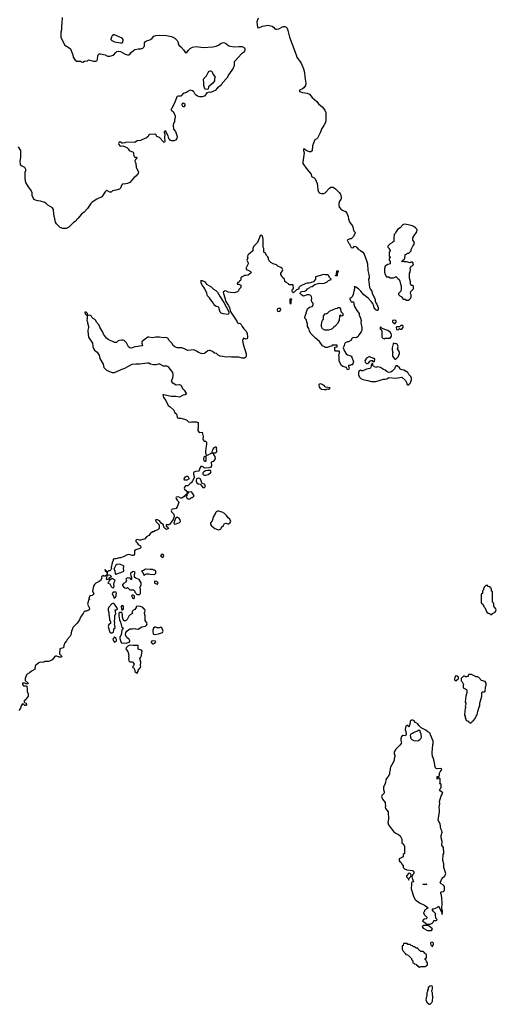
# Model space of a CAD drawing. Header units: inches. Extents: x 1980008 to 2252673, y 74414 to 260562.
# Tile 62 of 228: x 2091664 to 2099728, y 171974 to 188644. Entities that reach past the tile are written whole.
import ezdxf

# ---------------------------------------------------------------- set-up
doc = ezdxf.new("R2010")
doc.units = ezdxf.units.IN
doc.header["$MEASUREMENT"] = 0
doc.layers.add('C0197', color=7, linetype='Continuous')
doc.layers.add('C0198', color=7, linetype='Continuous')

msp = doc.modelspace()

# ---------------------------------------------------------------- linework, layer by layer
at = {"layer": 'C0197', "color": 5, "elevation": 60}
msp.add_lwpolyline([(2093983, 180000), (2093958, 179990), (2093930, 179971), (2093910, 179971), (2093870, 179941), (2093849, 179911), (2093810, 179886), (2093773, 179847), (2093750, 179846), (2093710, 179832), (2093690, 179832), (2093650, 179845), (2093629, 179830), (2093628, 179810), (2093649, 179789), (2093670, 179758), (2093710, 179738), (2093716, 179710), (2093710, 179698), (2093698, 179690), (2093630, 179671), (2093609, 179651), (2093607, 179593), (2093590, 179574), (2093570, 179572), (2093510, 179587), (2093490, 179584), (2093470, 179579), (2093430, 179555), (2093370, 179531), (2093350, 179531), (2093290, 179516), (2093262, 179518), (2093247, 179513), (2093247, 179487), (2093229, 179451), (2093209, 179370), (2093218, 179350), (2093208, 179332), (2093190, 179314), (2093169, 179311), (2093150, 179294), (2093138, 179298), (2093134, 179310), (2093118, 179318), (2093114, 179330), (2093106, 179330), (2093108, 179310), (2093126, 179306), (2093130, 179286), (2093142, 179282), (2093146, 179270), (2093142, 179242), (2093170, 179248), (2093197, 179237), (2093208, 179230), (2093209, 179210), (2093178, 179190), (2093166, 179170), (2093156, 179164), (2093142, 179162), (2093134, 179170), (2093142, 179230), (2093140, 179240), (2093130, 179242), (2093110, 179222), (2093090, 179222), (2093072, 179232), (2093066, 179230), (2093046, 179210), (2093055, 179190), (2093029, 179150), (2093010, 179131), (2092950, 179102), (2092930, 179082), (2092910, 179052), (2092893, 178970), (2092918, 178930), (2092908, 178910), (2092890, 178898), (2092848, 178890), (2092842, 178858), (2092828, 178850), (2092842, 178842), (2092846, 178830), (2092835, 178825), (2092828, 178812), (2092809, 178750), (2092839, 178690), (2092844, 178670), (2092830, 178645), (2092792, 178632), (2092769, 178631), (2092756, 178624), (2092738, 178590), (2092715, 178565), (2092685, 178515), (2092674, 178486), (2092634, 178426), (2092565, 178355), (2092558, 178330), (2092539, 178290), (2092528, 178232), (2092516, 178204), (2092468, 178150), (2092455, 178125), (2092425, 178095), (2092409, 178051), (2092406, 178010), (2092360, 178000), (2092342, 177990), (2092338, 177910), (2092374, 177874), (2092375, 177865), (2092370, 177854), (2092330, 177852), (2092291, 177871), (2092270, 177871), (2092256, 177864), (2092216, 177804), (2092170, 177781), (2092150, 177776), (2092090, 177776), (2092070, 177766), (2092050, 177763), (2092010, 177766), (2091990, 177756), (2091929, 177710), (2091922, 177670), (2091926, 177650), (2091865, 177615), (2091830, 177585), (2091790, 177565), (2091779, 177550), (2091755, 177490), (2091755, 177470), (2091758, 177458), (2091806, 177410), (2091802, 177398), (2091790, 177394), (2091752, 177412), (2091709, 177410), (2091709, 177390), (2091730, 177365), (2091768, 177368), (2091782, 177362), (2091792, 177310), (2091789, 177270), (2091807, 177230), (2091809, 177210), (2091805, 177190), (2091757, 177123), (2091742, 177110), (2091738, 177090), (2091743, 177083), (2091774, 177070), (2091781, 177050), (2091770, 177031), (2091750, 177031), (2091730, 177054), (2091710, 177062), (2091689, 177030), (2091679, 176990), (2091669, 176970), (2091649, 176950)], dxfattribs=at)
for points in [[(2094070, 179595), (2094061, 179590), (2094049, 179569), (2094067, 179547), (2094090, 179545), (2094101, 179570), (2094090, 179589)], [(2093350, 179425), (2093310, 179421), (2093291, 179409), (2093265, 179350), (2093262, 179330), (2093275, 179315), (2093282, 179262), (2093290, 179252), (2093299, 179261), (2093310, 179264), (2093350, 179280), (2093376, 179284), (2093428, 179310), (2093418, 179370), (2093429, 179390), (2093419, 179399), (2093370, 179421)], [(2093590, 179302), (2093570, 179298), (2093536, 179270), (2093545, 179225), (2093554, 179210), (2093553, 179167), (2093547, 179167), (2093542, 179182), (2093530, 179186), (2093510, 179186), (2093494, 179194), (2093474, 179190), (2093462, 179170), (2093472, 179150), (2093458, 179122), (2093420, 179100), (2093404, 179076), (2093404, 179064), (2093420, 179040), (2093444, 179024), (2093470, 179022), (2093490, 179032), (2093530, 178994), (2093590, 178992), (2093612, 178970), (2093613, 178953), (2093634, 178930), (2093638, 178918), (2093650, 178914), (2093690, 178914), (2093706, 178930), (2093706, 179010), (2093698, 179030), (2093718, 179070), (2093718, 179110), (2093688, 179168), (2093628, 179188), (2093607, 179207), (2093608, 179250), (2093618, 179290)], [(2093790, 179342), (2093759, 179321), (2093725, 179310), (2093745, 179285), (2093770, 179234), (2093787, 179253), (2093810, 179262), (2093850, 179262), (2093870, 179254), (2093947, 179253), (2093967, 179273), (2093967, 179307), (2093950, 179326), (2093930, 179326), (2093915, 179335), (2093870, 179333)], [(2093230, 179182), (2093184, 179156), (2093172, 179128), (2093154, 179110), (2093162, 179102), (2093190, 179094), (2093212, 179050), (2093230, 179032), (2093250, 179025), (2093264, 179050), (2093256, 179090), (2093263, 179117), (2093278, 179150)], [(2093950, 179138), (2093945, 179135), (2093942, 179110), (2093950, 179102), (2093990, 179085), (2093998, 179090), (2094008, 179110), (2093986, 179130)], [(2099550, 179066), (2099524, 179036), (2099514, 179010), (2099514, 178990), (2099498, 178982), (2099494, 178970), (2099494, 178930), (2099478, 178922), (2099474, 178910), (2099474, 178770), (2099493, 178753), (2099498, 178738), (2099512, 178732), (2099513, 178713), (2099532, 178692), (2099570, 178612), (2099590, 178598), (2099614, 178590), (2099630, 178574), (2099650, 178574), (2099666, 178590), (2099708, 178612), (2099728, 178650), (2099718, 178670), (2099695, 178695), (2099688, 178710), (2099687, 178747), (2099676, 178776), (2099666, 178790), (2099666, 178950), (2099662, 178962), (2099646, 178970), (2099646, 179010), (2099642, 179022), (2099627, 179027), (2099622, 179042), (2099587, 179047), (2099582, 179062)], [(2093246, 178954), (2093231, 178930), (2093254, 178866), (2093254, 178854), (2093270, 178852), (2093278, 178862), (2093290, 178867), (2093299, 178930), (2093294, 178954), (2093270, 178949)], [(2093570, 178906), (2093554, 178890), (2093570, 178854), (2093590, 178842), (2093606, 178850), (2093606, 178890)], [(2093250, 178768), (2093225, 178755), (2093170, 178698), (2093161, 178670), (2093162, 178642), (2093171, 178610), (2093171, 178570), (2093178, 178550), (2093181, 178490), (2093202, 178450), (2093202, 178430), (2093198, 178422), (2093170, 178406), (2093158, 178370), (2093171, 178331), (2093181, 178281), (2093202, 178262), (2093230, 178265), (2093250, 178272), (2093259, 178310), (2093258, 178330), (2093278, 178350), (2093274, 178390), (2093266, 178410), (2093274, 178430), (2093268, 178450), (2093276, 178510), (2093276, 178550), (2093289, 178590), (2093282, 178650), (2093290, 178658), (2093310, 178654), (2093318, 178662), (2093309, 178690), (2093270, 178749)], [(2093666, 178714), (2093633, 178707), (2093633, 178693), (2093610, 178658), (2093590, 178648), (2093572, 178630), (2093562, 178610), (2093571, 178589), (2093534, 178570), (2093512, 178548), (2093485, 178490), (2093470, 178475), (2093450, 178468), (2093430, 178469), (2093415, 178490), (2093405, 178530), (2093402, 178570), (2093390, 178606), (2093350, 178608), (2093343, 178597), (2093342, 178550), (2093350, 178482), (2093370, 178442), (2093390, 178354), (2093410, 178354), (2093411, 178350), (2093410, 178326), (2093398, 178322), (2093393, 178307), (2093383, 178230), (2093361, 178190), (2093359, 178170), (2093373, 178113), (2093390, 178091), (2093430, 178096), (2093470, 178091), (2093510, 178106), (2093526, 178110), (2093528, 178130), (2093515, 178150), (2093469, 178189), (2093455, 178230), (2093458, 178270), (2093475, 178290), (2093510, 178321), (2093530, 178331), (2093570, 178331), (2093610, 178339), (2093631, 178331), (2093670, 178327), (2093730, 178365), (2093790, 178378), (2093810, 178392), (2093819, 178410), (2093813, 178433), (2093789, 178470), (2093788, 178550), (2093778, 178590), (2093778, 178610), (2093786, 178630), (2093782, 178662), (2093770, 178666), (2093746, 178690), (2093709, 178709)], [(2093390, 178726), (2093382, 178710), (2093384, 178664), (2093390, 178654), (2093410, 178654), (2093418, 178670), (2093418, 178710)], [(2094050, 178358), (2094030, 178349), (2093990, 178349), (2093970, 178358), (2093950, 178358), (2093930, 178342), (2093914, 178310), (2093914, 178274), (2093921, 178250), (2093930, 178241), (2093950, 178235), (2094010, 178247), (2094079, 178270), (2094089, 178290), (2094070, 178346)], [(2093270, 178188), (2093254, 178186), (2093254, 178174), (2093242, 178158), (2093257, 178117), (2093270, 178106), (2093290, 178118), (2093299, 178130), (2093302, 178150), (2093293, 178173)], [(2093530, 178057), (2093499, 178041), (2093465, 178010), (2093462, 177990), (2093470, 177974), (2093492, 177950), (2093511, 177891), (2093505, 177870), (2093511, 177850), (2093505, 177825), (2093511, 177810), (2093512, 177790), (2093530, 177772), (2093570, 177772), (2093590, 177752), (2093598, 177730), (2093592, 177708), (2093574, 177690), (2093578, 177678), (2093590, 177674), (2093613, 177633), (2093614, 177610), (2093634, 177590), (2093650, 177582), (2093666, 177610), (2093666, 177630), (2093710, 177674), (2093715, 177685), (2093708, 177710), (2093713, 177767), (2093698, 177830), (2093715, 177850), (2093727, 177887), (2093734, 177954), (2093726, 177970), (2093667, 177987), (2093666, 178050), (2093591, 178049)], [(2093910, 178130), (2093890, 178115), (2093887, 178107), (2093897, 178090), (2093910, 178079), (2093930, 178079), (2093949, 178090), (2093969, 178110), (2093962, 178122)], [(2099310, 177558), (2099264, 177556), (2099253, 177547), (2099250, 177526), (2099230, 177518), (2099210, 177518), (2099190, 177528), (2099173, 177527), (2099134, 177490), (2099134, 177450), (2099153, 177433), (2099171, 177391), (2099165, 177370), (2099170, 177334), (2099224, 177304), (2099232, 177290), (2099231, 177250), (2099211, 177190), (2099206, 177146), (2099202, 177090), (2099212, 177070), (2099212, 177052), (2099202, 177030), (2099205, 177010), (2099202, 176970), (2099194, 176950), (2099192, 176870), (2099202, 176850), (2099204, 176824), (2099214, 176810), (2099214, 176790), (2099230, 176774), (2099250, 176774), (2099258, 176758), (2099273, 176753), (2099278, 176738), (2099290, 176734), (2099302, 176738), (2099307, 176753), (2099322, 176758), (2099326, 176770), (2099340, 176780), (2099370, 176814), (2099390, 176854), (2099407, 176873), (2099408, 176910), (2099418, 176930), (2099438, 177010), (2099448, 177030), (2099448, 177070), (2099482, 177190), (2099482, 177250), (2099490, 177262), (2099530, 177265), (2099538, 177270), (2099546, 177350), (2099558, 177370), (2099558, 177410), (2099539, 177439), (2099475, 177455), (2099430, 177508), (2099410, 177518), (2099390, 177518)], [(2099050, 177535), (2099034, 177530), (2099034, 177510), (2099022, 177490), (2099022, 177470), (2099030, 177454), (2099050, 177454), (2099062, 177458), (2099067, 177473), (2099082, 177478), (2099086, 177490), (2099086, 177510), (2099066, 177530)], [(2098310, 176786), (2098290, 176786), (2098273, 176767), (2098265, 176710), (2098250, 176666), (2098230, 176698), (2098200, 176680), (2098190, 176666), (2098184, 176624), (2098201, 176570), (2098201, 176550), (2098190, 176518), (2098150, 176524), (2098126, 176510), (2098111, 176470), (2098113, 176433), (2098122, 176410), (2098118, 176390), (2098098, 176362), (2098028, 176292), (2098002, 176250), (2098002, 176210), (2098012, 176190), (2098012, 176170), (2097998, 176130), (2097998, 176110), (2097985, 176070), (2097938, 175990), (2097932, 175968), (2097931, 175930), (2097922, 175910), (2097922, 175870), (2097898, 175830), (2097865, 175790), (2097846, 175710), (2097822, 175650), (2097822, 175610), (2097832, 175570), (2097831, 175550), (2097791, 175510), (2097785, 175490), (2097805, 175445), (2097845, 175390), (2097850, 175374), (2097851, 175331), (2097846, 175310), (2097851, 175290), (2097901, 175230), (2097905, 175110), (2097891, 175050), (2097905, 175010), (2097970, 174922), (2097995, 174895), (2098030, 174871), (2098074, 174850), (2098104, 174824), (2098132, 174770), (2098132, 174710), (2098152, 174690), (2098172, 174650), (2098174, 174530), (2098154, 174510), (2098154, 174470), (2098085, 174435), (2098082, 174410), (2098094, 174390), (2098117, 174377), (2098138, 174338), (2098154, 174330), (2098154, 174290), (2098174, 174270), (2098212, 174252), (2098310, 174237), (2098321, 174230), (2098332, 174212), (2098332, 174190), (2098317, 174170), (2098301, 174130), (2098303, 174110), (2098310, 174101), (2098325, 174050), (2098300, 174040), (2098291, 174030), (2098293, 174007), (2098286, 173930), (2098331, 173790), (2098358, 173750), (2098384, 173724), (2098430, 173691), (2098513, 173653), (2098550, 173622), (2098574, 173610), (2098552, 173588), (2098514, 173570), (2098512, 173548), (2098494, 173530), (2098510, 173494), (2098554, 173450), (2098554, 173430), (2098540, 173420), (2098510, 173418), (2098494, 173410), (2098482, 173390), (2098505, 173365), (2098534, 173350), (2098538, 173338), (2098553, 173333), (2098610, 173332), (2098630, 173342), (2098648, 173352), (2098666, 173370), (2098670, 173394), (2098710, 173394), (2098722, 173398), (2098726, 173410), (2098706, 173430), (2098706, 173450), (2098698, 173470), (2098698, 173510), (2098658, 173550), (2098646, 173570), (2098646, 173590), (2098673, 173593), (2098729, 173611), (2098750, 173634), (2098775, 173595), (2098790, 173554), (2098805, 173530), (2098810, 173494), (2098817, 173550), (2098808, 173588), (2098813, 173690), (2098809, 173770), (2098800, 173820), (2098790, 173850), (2098790, 173870), (2098810, 173883), (2098830, 173881), (2098846, 173894), (2098853, 173910), (2098853, 173950), (2098849, 173970), (2098832, 173992), (2098795, 174015), (2098778, 174030), (2098814, 174110), (2098857, 174150), (2098869, 174170), (2098874, 174190), (2098839, 174290), (2098842, 174350), (2098826, 174410), (2098829, 174510), (2098839, 174530), (2098842, 174570), (2098834, 174590), (2098834, 174630), (2098806, 174670), (2098813, 174730), (2098797, 174790), (2098793, 174830), (2098813, 174890), (2098809, 174910), (2098790, 174946), (2098777, 175030), (2098746, 175090), (2098769, 175230), (2098769, 175269), (2098762, 175310), (2098775, 175370), (2098769, 175410), (2098794, 175506), (2098822, 175550), (2098810, 175568), (2098783, 175583), (2098769, 175610), (2098790, 175634), (2098798, 175650), (2098798, 175690), (2098790, 175706), (2098770, 175706), (2098766, 175710), (2098778, 175722), (2098778, 175790), (2098750, 175806), (2098738, 175802), (2098730, 175788), (2098726, 175810), (2098729, 175831), (2098747, 175833), (2098766, 175850), (2098769, 175890), (2098779, 175910), (2098797, 175930), (2098804, 175950), (2098800, 175960), (2098790, 175969), (2098730, 175961), (2098710, 175968), (2098700, 175980), (2098689, 176010), (2098689, 176030), (2098675, 176090), (2098659, 176150), (2098649, 176170), (2098641, 176230), (2098654, 176370), (2098662, 176390), (2098662, 176430), (2098617, 176537), (2098610, 176566), (2098570, 176586), (2098534, 176614), (2098456, 176656), (2098416, 176696), (2098400, 176720), (2098363, 176743), (2098330, 176778)], [(2098390, 176429), (2098336, 176436), (2098306, 176450), (2098290, 176466), (2098278, 176530), (2098287, 176553), (2098310, 176562), (2098325, 176575), (2098396, 176604), (2098410, 176614), (2098430, 176614), (2098434, 176610), (2098434, 176590), (2098451, 176551), (2098458, 176490), (2098442, 176458), (2098410, 176435)], [(2098250, 174193), (2098206, 174150), (2098211, 174130), (2098234, 174110), (2098250, 174074), (2098254, 174110), (2098281, 174139), (2098289, 174170), (2098270, 174189)], [(2098530, 173989), (2098522, 174002), (2098486, 174010), (2098552, 174010), (2098538, 174002)], [(2098567, 173307), (2098490, 173306), (2098474, 173290), (2098490, 173262), (2098564, 173224), (2098630, 173222), (2098646, 173250), (2098590, 173298)], [(2098210, 173006), (2098170, 173006), (2098158, 173002), (2098154, 172970), (2098138, 172962), (2098134, 172950), (2098134, 172910), (2098150, 172874), (2098173, 172853), (2098178, 172838), (2098193, 172833), (2098198, 172818), (2098230, 172814), (2098238, 172798), (2098250, 172794), (2098294, 172750), (2098294, 172730), (2098314, 172710), (2098318, 172678), (2098333, 172673), (2098338, 172658), (2098373, 172653), (2098378, 172638), (2098390, 172634), (2098398, 172618), (2098430, 172602), (2098450, 172614), (2098530, 172614), (2098542, 172618), (2098547, 172633), (2098562, 172638), (2098566, 172650), (2098562, 172682), (2098547, 172687), (2098542, 172722), (2098526, 172730), (2098526, 172750), (2098542, 172758), (2098546, 172770), (2098546, 172810), (2098542, 172822), (2098527, 172827), (2098522, 172842), (2098507, 172847), (2098502, 172862), (2098490, 172866), (2098450, 172866), (2098442, 172882), (2098430, 172886), (2098406, 172910), (2098402, 172922), (2098370, 172926), (2098347, 172947), (2098328, 172948), (2098310, 172966), (2098287, 172967), (2098270, 172986), (2098230, 172986), (2098222, 173002)], [(2098650, 173026), (2098618, 173022), (2098614, 173010), (2098618, 172978), (2098633, 172973), (2098638, 172958), (2098650, 172954), (2098666, 172990), (2098666, 173010)], [(2098630, 172286), (2098598, 172282), (2098593, 172267), (2098578, 172262), (2098574, 172230), (2098564, 172216), (2098562, 172190), (2098554, 172170), (2098553, 172113), (2098542, 172090), (2098542, 172070), (2098534, 172050), (2098554, 172010), (2098590, 171974), (2098610, 171974), (2098636, 172004), (2098648, 172030), (2098648, 172050), (2098655, 172070), (2098655, 172110), (2098648, 172130), (2098647, 172167), (2098638, 172190), (2098638, 172210), (2098646, 172230), (2098646, 172270), (2098642, 172282)]]:
    msp.add_lwpolyline(points, close=True, dxfattribs=at)
at = {"layer": 'C0198', "color": 5}
for points, elevation in [([(2092381, 188679), (2092378, 188590), (2092370, 188530), (2092371, 188470), (2092359, 188430), (2092360, 188350), (2092364, 188330), (2092430, 188213), (2092501, 188170), (2092523, 188150), (2092561, 188050), (2092570, 188010), (2092601, 187961), (2092630, 187942), (2092690, 187941), (2092710, 187929), (2092730, 187924), (2092761, 187939), (2092810, 187949), (2092830, 187962), (2092910, 187941), (2092950, 187944), (2092971, 187949), (2092982, 187970), (2092985, 188030), (2092991, 188049), (2093010, 188068), (2093032, 188068), (2093108, 188050), (2093150, 188029), (2093190, 188029), (2093250, 188044), (2093291, 188090), (2093310, 188104), (2093330, 188109), (2093370, 188104), (2093450, 188062), (2093490, 188049), (2093510, 188049), (2093530, 188062), (2093551, 188089), (2093594, 188126), (2093620, 188140), (2093667, 188153), (2093714, 188150), (2093750, 188164), (2093763, 188177), (2093776, 188204), (2093778, 188250), (2093790, 188276), (2093810, 188287), (2093850, 188295), (2093876, 188310), (2093903, 188330), (2093936, 188364), (2093970, 188379), (2094030, 188381), (2094150, 188374), (2094230, 188360), (2094289, 188330), (2094327, 188290), (2094339, 188270), (2094349, 188229), (2094359, 188210), (2094390, 188186), (2094435, 188135), (2094470, 188085), (2094490, 188089), (2094521, 188130), (2094546, 188154), (2094590, 188177), (2094650, 188189), (2094770, 188176), (2094930, 188184), (2094990, 188197), (2095025, 188215), (2095070, 188249), (2095110, 188258), (2095146, 188246), (2095204, 188204), (2095230, 188195), (2095290, 188184), (2095370, 188192), (2095430, 188189), (2095466, 188166), (2095473, 188150), (2095473, 188130), (2095465, 188110), (2095450, 188091), (2095416, 188064), (2095307, 187950), (2095295, 187930), (2095290, 187870), (2095274, 187826), (2095203, 187717), (2095170, 187656), (2095089, 187571), (2095070, 187538), (2095009, 187491), (2094970, 187447), (2094890, 187412), (2094870, 187418), (2094830, 187405), (2094790, 187351), (2094770, 187341), (2094750, 187336), (2094710, 187336), (2094670, 187351), (2094650, 187366), (2094628, 187388), (2094610, 187422), (2094590, 187442), (2094550, 187451), (2094510, 187431), (2094489, 187411), (2094430, 187392), (2094390, 187352), (2094349, 187351), (2094330, 187345), (2094323, 187337), (2094281, 187230), (2094249, 187170), (2094239, 187141), (2094228, 187130), (2094228, 187110), (2094258, 187090), (2094294, 187014), (2094294, 186990), (2094284, 186950), (2094282, 186910), (2094268, 186890), (2094259, 186850), (2094269, 186790), (2094302, 186750), (2094329, 186669), (2094324, 186630), (2094298, 186602), (2094270, 186591), (2094230, 186592), (2094210, 186602), (2094201, 186621), (2094190, 186631), (2094177, 186677), (2094130, 186762), (2094110, 186750), (2094110, 186730), (2094121, 186710), (2094112, 186650), (2094117, 186583), (2094115, 186570), (2094110, 186565), (2094090, 186582), (2094032, 186650), (2093987, 186667), (2093972, 186690), (2093950, 186705), (2093860, 186700), (2093850, 186694), (2093835, 186665), (2093810, 186642), (2093729, 186611), (2093710, 186598), (2093649, 186591), (2093610, 186566), (2093470, 186571), (2093442, 186558), (2093410, 186551), (2093395, 186555), (2093370, 186571), (2093346, 186570), (2093338, 186550), (2093342, 186530), (2093358, 186510), (2093370, 186504), (2093410, 186509), (2093479, 186479), (2093498, 186458), (2093515, 186430), (2093582, 186402), (2093589, 186390), (2093589, 186370), (2093603, 186323), (2093610, 186318), (2093636, 186316), (2093646, 186310), (2093638, 186290), (2093622, 186278), (2093614, 186250), (2093629, 186210), (2093637, 186150), (2093650, 186110), (2093674, 186070), (2093670, 186042), (2093627, 185993), (2093594, 185966), (2093569, 185930), (2093530, 185887), (2093489, 185871), (2093430, 185861), (2093410, 185863), (2093394, 185846), (2093370, 185791), (2093350, 185777), (2093290, 185755), (2093233, 185747), (2093210, 185724), (2093190, 185722), (2093150, 185748), (2093130, 185750), (2093110, 185731), (2093054, 185646), (2092970, 185607), (2092890, 185556), (2092867, 185533), (2092810, 185445), (2092757, 185383), (2092709, 185351), (2092650, 185278), (2092602, 185230), (2092575, 185210), (2092498, 185130), (2092450, 185111), (2092391, 185111), (2092350, 185125), (2092287, 185190), (2092270, 185218), (2092262, 185242), (2092244, 185350), (2092237, 185430), (2092218, 185458), (2092142, 185502), (2092113, 185533), (2092088, 185548), (2092014, 185574), (2091970, 185577), (2091930, 185587), (2091910, 185599), (2091895, 185615), (2091873, 185670), (2091873, 185710), (2091859, 185750), (2091812, 185812), (2091770, 185890), (2091757, 185950), (2091754, 186030), (2091756, 186064), (2091768, 186090), (2091768, 186110), (2091750, 186141), (2091693, 186170), (2091678, 186190), (2091672, 186248), (2091685, 186310), (2091683, 186430), (2091645, 186490)], 80), ([(2095698, 188670), (2095675, 188610), (2095687, 188510), (2095710, 188504), (2095770, 188536), (2095870, 188553), (2095935, 188535), (2095958, 188518), (2095979, 188490), (2095990, 188485), (2096010, 188483), (2096050, 188492), (2096110, 188524), (2096130, 188531), (2096150, 188530), (2096170, 188520), (2096190, 188498), (2096203, 188463), (2096230, 188350), (2096342, 188050), (2096351, 188011), (2096426, 187906), (2096465, 187810), (2096481, 187750), (2096487, 187670), (2096505, 187570), (2096500, 187530), (2096470, 187489), (2096450, 187474), (2096399, 187450), (2096398, 187430), (2096450, 187409), (2096530, 187398), (2096565, 187385), (2096610, 187325), (2096690, 187259), (2096722, 187222), (2096780, 187170), (2096829, 187110), (2096843, 187070), (2096845, 186970), (2096841, 186930), (2096830, 186890), (2096810, 186850), (2096778, 186802), (2096750, 186730), (2096701, 186639), (2096690, 186626), (2096658, 186610), (2096650, 186597), (2096617, 186510), (2096610, 186423), (2096590, 186405), (2096570, 186407), (2096523, 186423), (2096470, 186455), (2096468, 186452), (2096468, 186430), (2096478, 186390), (2096454, 186234), (2096455, 186210), (2096526, 186106), (2096593, 186030), (2096604, 185990), (2096647, 185967), (2096661, 185950), (2096698, 185870), (2096705, 185830), (2096706, 185766), (2096718, 185730), (2096730, 185718), (2096748, 185708), (2096770, 185704), (2096810, 185704), (2096830, 185714), (2096908, 185792), (2096930, 185807), (2096950, 185811), (2096970, 185808), (2097010, 185781), (2097070, 185720), (2097090, 185690), (2097103, 185637), (2097103, 185617), (2097098, 185602), (2097075, 185570), (2097065, 185530), (2097061, 185510), (2097069, 185470), (2097110, 185425), (2097176, 185396), (2097201, 185370), (2097224, 185310), (2097229, 185269), (2097248, 185210), (2097294, 185154), (2097307, 185113), (2097314, 185074), (2097335, 185050), (2097338, 185038), (2097346, 185030), (2097330, 185014), (2097310, 184974), (2097270, 184934), (2097250, 184932), (2097206, 184910), (2097230, 184866), (2097246, 184850), (2097248, 184830), (2097270, 184789), (2097290, 184782), (2097310, 184789), (2097330, 184808), (2097350, 184806), (2097370, 184788), (2097390, 184758), (2097430, 184738), (2097468, 184710), (2097493, 184673), (2097539, 184550), (2097549, 184510), (2097555, 184395), (2097574, 184330), (2097578, 184290), (2097578, 184270), (2097568, 184250), (2097568, 184232), (2097574, 184210), (2097582, 184110), (2097597, 184077), (2097622, 184050), (2097630, 184008), (2097679, 183910), (2097680, 183880), (2097689, 183850), (2097704, 183830), (2097732, 183772), (2097730, 183734), (2097718, 183722), (2097710, 183721), (2097689, 183729), (2097663, 183763), (2097656, 183796), (2097639, 183839), (2097613, 183873), (2097559, 183930), (2097486, 183986), (2097437, 184050), (2097395, 184090), (2097350, 184118), (2097338, 184118), (2097330, 184134), (2097329, 184090), (2097315, 184050), (2097309, 183990), (2097288, 183952), (2097270, 183934), (2097248, 183930), (2097249, 183910), (2097270, 183869), (2097310, 183866), (2097315, 183830), (2097329, 183790), (2097370, 183718), (2097409, 183669), (2097410, 183646), (2097432, 183592), (2097441, 183550), (2097435, 183510), (2097453, 183430), (2097453, 183390), (2097440, 183360), (2097401, 183310), (2097390, 183282), (2097370, 183262), (2097350, 183258), (2097310, 183262), (2097290, 183252), (2097268, 183212), (2097230, 183192), (2097209, 183191), (2097169, 183171), (2097158, 183150), (2097154, 183126), (2097138, 183090), (2097162, 183030), (2097189, 182989), (2097209, 182969), (2097250, 182959), (2097270, 182948), (2097282, 182930), (2097313, 182850), (2097303, 182817), (2097290, 182802), (2097270, 182802), (2097250, 182792), (2097226, 182790), (2097226, 182770), (2097238, 182750), (2097235, 182730), (2097230, 182722), (2097210, 182714), (2097193, 182753), (2097130, 182771), (2097107, 182790), (2097070, 182862), (2097067, 182890), (2097072, 182928), (2097062, 182970), (2097074, 182990), (2097074, 183030), (2097070, 183034), (2097010, 183034), (2096994, 183050), (2096994, 183090), (2096998, 183102), (2097033, 183107), (2097033, 183133), (2096950, 183134), (2096942, 183118), (2096910, 183112), (2096870, 183092), (2096833, 183093), (2096824, 183104), (2096790, 183125), (2096736, 183196), (2096667, 183250), (2096590, 183331), (2096567, 183370), (2096554, 183414), (2096535, 183450), (2096531, 183490), (2096511, 183570), (2096491, 183590), (2096486, 183610), (2096535, 183750), (2096565, 183775), (2096610, 183790), (2096627, 183810), (2096631, 183831), (2096623, 183850), (2096607, 183870), (2096601, 183890), (2096605, 183930), (2096602, 183950), (2096590, 183974), (2096564, 183984), (2096530, 183985), (2096465, 183965), (2096440, 183980), (2096412, 184010), (2096414, 184030), (2096440, 184040), (2096491, 184049), (2096510, 184058), (2096532, 184088), (2096574, 184110), (2096578, 184122), (2096610, 184128), (2096658, 184162), (2096730, 184185), (2096790, 184178), (2096816, 184184), (2096859, 184201), (2096890, 184229), (2096932, 184248), (2096933, 184253), (2096912, 184272), (2096890, 184312), (2096870, 184322), (2096830, 184322), (2096810, 184331), (2096670, 184291), (2096668, 184250), (2096633, 184207), (2096555, 184185), (2096530, 184185), (2096503, 184177), (2096408, 184132), (2096386, 184110), (2096386, 184090), (2096370, 184074), (2096347, 184073), (2096306, 184030), (2096290, 184022), (2096285, 184025), (2096274, 184050), (2096274, 184070), (2096278, 184082), (2096294, 184090), (2096293, 184153), (2096230, 184154), (2096218, 184158), (2096213, 184173), (2096170, 184192), (2096150, 184214), (2096142, 184250), (2096106, 184286), (2096095, 184315), (2096082, 184330), (2096082, 184350), (2096091, 184369), (2096111, 184390), (2096118, 184410), (2096105, 184430), (2096082, 184450), (2096031, 184471), (2096010, 184491), (2095954, 184510), (2095912, 184532), (2095884, 184564), (2095874, 184590), (2095874, 184610), (2095862, 184630), (2095846, 184646), (2095817, 184697), (2095794, 184710), (2095792, 184770), (2095785, 184795), (2095782, 184930), (2095770, 184982), (2095750, 184994), (2095730, 184982), (2095690, 184872), (2095628, 184810), (2095608, 184770), (2095606, 184730), (2095530, 184662), (2095515, 184630), (2095522, 184610), (2095509, 184570), (2095528, 184530), (2095528, 184510), (2095488, 184430), (2095506, 184410), (2095530, 184404), (2095570, 184382), (2095582, 184370), (2095578, 184362), (2095560, 184340), (2095530, 184321), (2095490, 184311), (2095470, 184312), (2095426, 184290), (2095408, 184272), (2095408, 184250), (2095398, 184230), (2095383, 184217), (2095370, 184194), (2095350, 184194), (2095346, 184170), (2095350, 184166), (2095370, 184166), (2095406, 184150), (2095406, 184110), (2095370, 184074), (2095367, 184053), (2095350, 184034), (2095290, 184022), (2095230, 184025), (2095190, 184032), (2095150, 184051), (2095130, 184045), (2095109, 184030), (2095110, 184010), (2095137, 183937), (2095154, 183874), (2095193, 183813), (2095212, 183770), (2095223, 183723), (2095237, 183690), (2095338, 183538), (2095349, 183509), (2095370, 183498), (2095390, 183506), (2095410, 183486), (2095426, 183450), (2095455, 183410), (2095493, 183370), (2095513, 183333), (2095520, 183270), (2095510, 183241), (2095490, 183236), (2095478, 183238), (2095450, 183254), (2095435, 183210), (2095443, 183150), (2095494, 182986), (2095495, 182945), (2095488, 182932), (2095467, 182913), (2095430, 182912), (2095370, 182931), (2095250, 182931), (2095210, 182936), (2095170, 182931), (2095054, 182950), (2095022, 182962), (2094991, 182990), (2094960, 183000), (2094925, 183025), (2094884, 183044), (2094870, 183045), (2094845, 183035), (2094790, 182991), (2094750, 182986), (2094692, 183010), (2094668, 183028), (2094610, 183055), (2094510, 183046), (2094454, 183074), (2094410, 183087), (2094390, 183090), (2094330, 183087), (2094290, 183104), (2094261, 183130), (2094237, 183170), (2094191, 183210), (2094173, 183253), (2094130, 183263), (2094090, 183259), (2094030, 183271), (2093970, 183271), (2093910, 183259), (2093850, 183271), (2093833, 183267), (2093770, 183225), (2093728, 183190), (2093729, 183170), (2093744, 183130), (2093737, 183123), (2093690, 183118), (2093668, 183110), (2093610, 183105), (2093550, 183082), (2093529, 183089), (2093507, 183107), (2093471, 183171), (2093431, 183210), (2093417, 183217), (2093390, 183219), (2093350, 183214), (2093330, 183206), (2093300, 183180), (2093270, 183176), (2093162, 183230), (2093131, 183251), (2093082, 183322), (2093071, 183351), (2093020, 183440), (2093010, 183472), (2092962, 183522), (2092950, 183552), (2092930, 183572), (2092910, 183582), (2092882, 183610), (2092871, 183631), (2092850, 183642), (2092830, 183634), (2092818, 183638), (2092812, 183670), (2092790, 183691), (2092767, 183693), (2092770, 183666), (2092790, 183646), (2092802, 183642), (2092807, 183627), (2092808, 183590), (2092802, 183550), (2092809, 183530), (2092809, 183510), (2092829, 183450), (2092829, 183430), (2092814, 183390), (2092814, 183370), (2092830, 183270), (2092897, 183170), (2092902, 183110), (2092910, 183079), (2092930, 183047), (2092975, 183015), (2093000, 182980), (2093007, 182967), (2093017, 182910), (2093074, 182810), (2093090, 182758), (2093130, 182709), (2093210, 182674), (2093231, 182669), (2093270, 182669), (2093410, 182734), (2093430, 182739), (2093568, 182812), (2093630, 182818), (2093690, 182818), (2093824, 182836), (2093850, 182832), (2093878, 182818), (2093930, 182805), (2093974, 182806), (2094010, 182817), (2094030, 182818), (2094090, 182786), (2094110, 182781), (2094150, 182781), (2094173, 182770), (2094249, 182670), (2094254, 182630), (2094249, 182571), (2094229, 182530), (2094241, 182501), (2094310, 182462), (2094370, 182467), (2094390, 182457), (2094397, 182450), (2094418, 182398), (2094449, 182370), (2094488, 182310), (2094466, 182290), (2094430, 182287), (2094370, 182255), (2094304, 182264), (2094224, 182264), (2094105, 182295), (2094088, 182290), (2094095, 182250), (2094138, 182198), (2094178, 182110), (2094210, 182089), (2094270, 182035), (2094289, 181989), (2094315, 181970), (2094325, 181950), (2094329, 181909), (2094350, 181899), (2094390, 181899), (2094450, 181882), (2094490, 181862), (2094518, 181838), (2094549, 181829), (2094570, 181835), (2094650, 181838), (2094682, 181822), (2094686, 181810), (2094686, 181730), (2094678, 181710), (2094678, 181690), (2094688, 181670), (2094710, 181655), (2094750, 181658), (2094754, 181654), (2094766, 181590), (2094762, 181550), (2094768, 181528), (2094787, 181507), (2094810, 181506), (2094826, 181490), (2094826, 181450), (2094818, 181430), (2094815, 181370), (2094808, 181350), (2094808, 181310), (2094826, 181266), (2094850, 181275), (2094890, 181302), (2094910, 181308), (2094927, 181307), (2094938, 181298), (2094949, 181270), (2094964, 181250), (2094969, 181210), (2094956, 181184), (2094937, 181163), (2094906, 181150), (2094902, 181130), (2094909, 181110), (2094909, 181090), (2094895, 181065), (2094870, 181054), (2094791, 181051), (2094770, 181071), (2094750, 181078), (2094730, 181078), (2094710, 181050), (2094701, 181019), (2094690, 181002), (2094645, 180995), (2094610, 180982), (2094602, 180970), (2094602, 180950), (2094615, 180910), (2094615, 180885), (2094590, 180834), (2094578, 180822), (2094574, 180806), (2094549, 180791), (2094510, 180752), (2094470, 180751), (2094450, 180732), (2094446, 180710), (2094450, 180698), (2094488, 180670), (2094506, 180650), (2094502, 180638), (2094490, 180634), (2094488, 180612), (2094478, 180602), (2094470, 180602), (2094449, 180570), (2094406, 180546), (2094390, 180546), (2094350, 180567), (2094310, 180562), (2094307, 180550), (2094310, 180538), (2094329, 180509), (2094349, 180489), (2094355, 180470), (2094326, 180394), (2094310, 180371), (2094290, 180363), (2094250, 180358), (2094238, 180350), (2094226, 180330), (2094235, 180310), (2094270, 180270), (2094279, 180230), (2094270, 180216), (2094259, 180181), (2094201, 180099), (2094190, 180092), (2094142, 180090), (2094142, 180070), (2094169, 180050), (2094182, 180030), (2094150, 180015), (2094130, 180026), (2094105, 180050), (2094098, 180090), (2094060, 180120), (2094030, 180157), (2093994, 180174), (2093965, 180175), (2093961, 180170), (2093966, 180150), (2094022, 180090), (2094024, 180030), (2094009, 180011), (2093983, 180000)], 60)]:
    msp.add_lwpolyline(points, dxfattribs=dict(at, elevation=elevation))
for points, elevation in [([(2093270, 188389), (2093250, 188388), (2093230, 188368), (2093218, 188350), (2093205, 188315), (2093206, 188306), (2093222, 188290), (2093270, 188271), (2093370, 188252), (2093390, 188252), (2093410, 188262), (2093417, 188290), (2093414, 188310), (2093395, 188330)], 80), ([(2094830, 187462), (2094810, 187469), (2094789, 187490), (2094779, 187530), (2094782, 187582), (2094773, 187630), (2094779, 187650), (2094826, 187694), (2094850, 187752), (2094870, 187772), (2094890, 187778), (2094910, 187772), (2094920, 187760), (2094936, 187716), (2094962, 187690), (2094971, 187670), (2094962, 187650), (2094958, 187610), (2094931, 187569), (2094861, 187510), (2094850, 187466)], 80), ([(2094430, 187238), (2094406, 187214), (2094405, 187205), (2094420, 187180), (2094430, 187172), (2094450, 187174), (2094466, 187190), (2094466, 187210), (2094443, 187223)], 80), ([(2098170, 185181), (2098145, 185170), (2098099, 185121), (2098058, 185090), (2098037, 185063), (2098015, 185025), (2098002, 185010), (2098002, 184990), (2097994, 184970), (2097994, 184890), (2097978, 184882), (2097974, 184870), (2097934, 184850), (2097894, 184810), (2097894, 184790), (2097914, 184770), (2097918, 184758), (2097932, 184750), (2097932, 184728), (2097914, 184710), (2097914, 184650), (2097918, 184638), (2097934, 184630), (2097934, 184610), (2097918, 184602), (2097914, 184570), (2097934, 184550), (2097934, 184510), (2097890, 184498), (2097848, 184472), (2097835, 184430), (2097836, 184370), (2097848, 184328), (2097870, 184292), (2097910, 184292), (2097933, 184273), (2097970, 184272), (2097987, 184273), (2098016, 184284), (2098030, 184294), (2098060, 184260), (2098084, 184244), (2098098, 184218), (2098106, 184166), (2098117, 184137), (2098118, 184090), (2098112, 184048), (2098072, 184010), (2098073, 183993), (2098094, 183970), (2098130, 183954), (2098133, 183933), (2098150, 183914), (2098190, 183914), (2098198, 183898), (2098210, 183894), (2098250, 183894), (2098276, 183924), (2098287, 183953), (2098287, 183987), (2098278, 184010), (2098280, 184040), (2098326, 184090), (2098326, 184130), (2098310, 184146), (2098290, 184146), (2098278, 184170), (2098276, 184204), (2098262, 184270), (2098258, 184350), (2098268, 184372), (2098269, 184390), (2098275, 184410), (2098269, 184430), (2098280, 184460), (2098288, 184472), (2098317, 184483), (2098328, 184510), (2098310, 184538), (2098290, 184538), (2098270, 184528), (2098210, 184542), (2098162, 184542), (2098126, 184550), (2098142, 184558), (2098150, 184574), (2098162, 184578), (2098170, 184594), (2098182, 184598), (2098188, 184670), (2098207, 184673), (2098226, 184690), (2098250, 184692), (2098260, 184700), (2098286, 184730), (2098288, 184752), (2098318, 184810), (2098335, 184830), (2098346, 184870), (2098330, 184886), (2098318, 184910), (2098318, 184950), (2098348, 185010), (2098360, 185020), (2098382, 185050), (2098388, 185090), (2098360, 185120), (2098330, 185142), (2098290, 185157), (2098210, 185176)], 60), ([(2097030, 184306), (2097008, 184308), (2097010, 184314), (2097022, 184318), (2097026, 184330), (2097029, 184390), (2097050, 184394), (2097054, 184390), (2097054, 184370), (2097038, 184362), (2097034, 184350), (2097034, 184310)], 60), ([(2095190, 183655), (2095105, 183665), (2095070, 183675), (2095055, 183690), (2095035, 183770), (2095020, 183780), (2094989, 183789), (2094966, 183806), (2094946, 183826), (2094926, 183866), (2094890, 183909), (2094876, 183936), (2094844, 183970), (2094832, 184012), (2094795, 184090), (2094778, 184118), (2094749, 184150), (2094735, 184190), (2094736, 184216), (2094729, 184231), (2094750, 184231), (2094775, 184215), (2094790, 184210), (2094827, 184167), (2094903, 184123), (2094943, 184083), (2094980, 184060), (2095010, 184030), (2095056, 183950), (2095117, 183857), (2095196, 183710), (2095203, 183690), (2095202, 183678), (2095198, 183662)], 60), ([(2096250, 183918), (2096234, 183910), (2096234, 183850), (2096238, 183838), (2096250, 183834), (2096255, 183850), (2096256, 183884), (2096266, 183910)], 60), ([(2096050, 183757), (2096025, 183750), (2096018, 183730), (2096025, 183710), (2096050, 183701), (2096068, 183710), (2096082, 183730), (2096074, 183754)], 60), ([(2097110, 183626), (2097090, 183646), (2097074, 183630), (2097072, 183550), (2097054, 183530), (2097051, 183509), (2097004, 183456), (2096980, 183440), (2096952, 183410), (2096930, 183398), (2096890, 183389), (2096826, 183390), (2096788, 183410), (2096770, 183446), (2096769, 183490), (2096778, 183510), (2096778, 183530), (2096790, 183554), (2096807, 183573), (2096806, 183630), (2096830, 183662), (2096852, 183672), (2096868, 183672), (2096908, 183710), (2097010, 183756), (2097039, 183761), (2097050, 183771), (2097074, 183770), (2097091, 183750), (2097098, 183698), (2097110, 183694), (2097132, 183670), (2097132, 183628)], 60), ([(2098010, 183555), (2097974, 183550), (2097972, 183530), (2098010, 183494), (2098036, 183524), (2098036, 183536), (2098026, 183550)], 60), ([(2097770, 183446), (2097762, 183430), (2097762, 183410), (2097778, 183398), (2097791, 183371), (2097792, 183270), (2097810, 183252), (2097830, 183242), (2097850, 183254), (2097930, 183254), (2097956, 183284), (2097955, 183310), (2097949, 183330), (2097932, 183352), (2097890, 183384), (2097798, 183418)], 60), ([(2098147, 183467), (2098113, 183467), (2098090, 183446), (2098050, 183446), (2098038, 183442), (2098034, 183430), (2098038, 183398), (2098070, 183394), (2098090, 183414), (2098105, 183405), (2098130, 183405), (2098154, 183430), (2098155, 183455)], 60), ([(2097990, 183166), (2097984, 183156), (2097966, 183090), (2097965, 183050), (2097978, 183010), (2097972, 182990), (2097972, 182950), (2098010, 182894), (2098030, 182894), (2098070, 182934), (2098089, 182990), (2098089, 183010), (2098078, 183038), (2098058, 183070), (2098065, 183110), (2098064, 183130), (2098050, 183149), (2098030, 183159), (2098010, 183158)], 60), ([(2097590, 182938), (2097570, 182938), (2097530, 182913), (2097504, 182870), (2097507, 182847), (2097530, 182822), (2097550, 182822), (2097570, 182832), (2097590, 182862), (2097610, 182872), (2097630, 182874), (2097638, 182858), (2097650, 182854), (2097670, 182862), (2097675, 182890), (2097670, 182906), (2097650, 182906)], 60), ([(2097630, 182826), (2097613, 182787), (2097612, 182770), (2097602, 182750), (2097590, 182738), (2097531, 182729), (2097470, 182698), (2097450, 182698), (2097430, 182708), (2097410, 182698), (2097398, 182670), (2097398, 182630), (2097411, 182590), (2097436, 182570), (2097472, 182550), (2097557, 182537), (2097610, 182519), (2097690, 182521), (2097821, 182559), (2097850, 182559), (2097874, 182566), (2097888, 182570), (2097910, 182586), (2098030, 182576), (2098130, 182592), (2098190, 182534), (2098212, 182492), (2098213, 182473), (2098230, 182454), (2098270, 182492), (2098282, 182510), (2098294, 182546), (2098294, 182570), (2098283, 182603), (2098250, 182638), (2098230, 182668), (2098166, 182710), (2098130, 182715), (2098105, 182725), (2098088, 182750), (2098050, 182786), (2098030, 182786), (2098005, 182735), (2097967, 182693), (2097942, 182678), (2097910, 182673), (2097883, 182683), (2097848, 182710), (2097821, 182721), (2097770, 182757), (2097710, 182768), (2097690, 182758), (2097650, 182778), (2097638, 182790), (2097638, 182810)], 60), ([(2096750, 182478), (2096726, 182470), (2096723, 182450), (2096731, 182430), (2096745, 182410), (2096770, 182390), (2096817, 182383), (2096850, 182385), (2096870, 182394), (2096890, 182387), (2096898, 182390), (2096915, 182410), (2096840, 182420), (2096830, 182426), (2096814, 182450), (2096773, 182473)], 60), ([(2094970, 181408), (2094950, 181395), (2094931, 181370), (2094914, 181330), (2094918, 181318), (2094933, 181313), (2094970, 181312), (2094990, 181322), (2094998, 181330), (2095002, 181350), (2094995, 181370), (2094998, 181390), (2094990, 181406)], 60), ([(2094790, 181166), (2094783, 181183), (2094778, 181210), (2094790, 181254), (2094814, 181254), (2094814, 181170), (2094810, 181166)], 60), ([(2094450, 180846), (2094449, 180870), (2094470, 180902), (2094490, 180914), (2094510, 180914), (2094534, 180870), (2094490, 180849)], 60), ([(2094690, 180881), (2094658, 180870), (2094651, 180850), (2094651, 180830), (2094663, 180803), (2094685, 180785), (2094719, 180779), (2094731, 180771), (2094744, 180744), (2094764, 180724), (2094770, 180721), (2094790, 180724), (2094797, 180730), (2094805, 180750), (2094796, 180770), (2094790, 180779), (2094754, 180794), (2094745, 180805), (2094737, 180837), (2094723, 180863), (2094710, 180875)], 60), ([(2094847, 181013), (2094810, 181005), (2094775, 180985), (2094762, 180970), (2094762, 180950), (2094776, 180936), (2094790, 180931), (2094811, 180931), (2094850, 180945), (2094893, 180970), (2094901, 180990), (2094892, 181012)], 60), ([(2094570, 180648), (2094533, 180647), (2094518, 180642), (2094514, 180630), (2094498, 180622), (2094494, 180590), (2094482, 180570), (2094498, 180538), (2094510, 180534), (2094550, 180534), (2094570, 180554), (2094590, 180554), (2094615, 180585), (2094590, 180628)], 60), ([(2094330, 180221), (2094301, 180199), (2094287, 180173), (2094272, 180112), (2094282, 180102), (2094310, 180107), (2094357, 180123), (2094369, 180130), (2094382, 180150), (2094378, 180178), (2094360, 180200)], 60), ([(2095030, 180322), (2095010, 180322), (2094988, 180312), (2094980, 180300), (2094941, 180230), (2094920, 180160), (2094893, 180127), (2094892, 180110), (2094898, 180090), (2094910, 180072), (2094965, 180030), (2095010, 180011), (2095030, 180008), (2095046, 180010), (2095070, 180022), (2095078, 180050), (2095110, 180082), (2095130, 180112), (2095150, 180118), (2095188, 180108), (2095198, 180110), (2095224, 180130), (2095234, 180150), (2095219, 180190), (2095192, 180212), (2095164, 180250), (2095130, 180284), (2095090, 180309)], 60)]:
    msp.add_lwpolyline(points, close=True, dxfattribs=dict(at, elevation=elevation))

doc.saveas('drawing.dxf')
